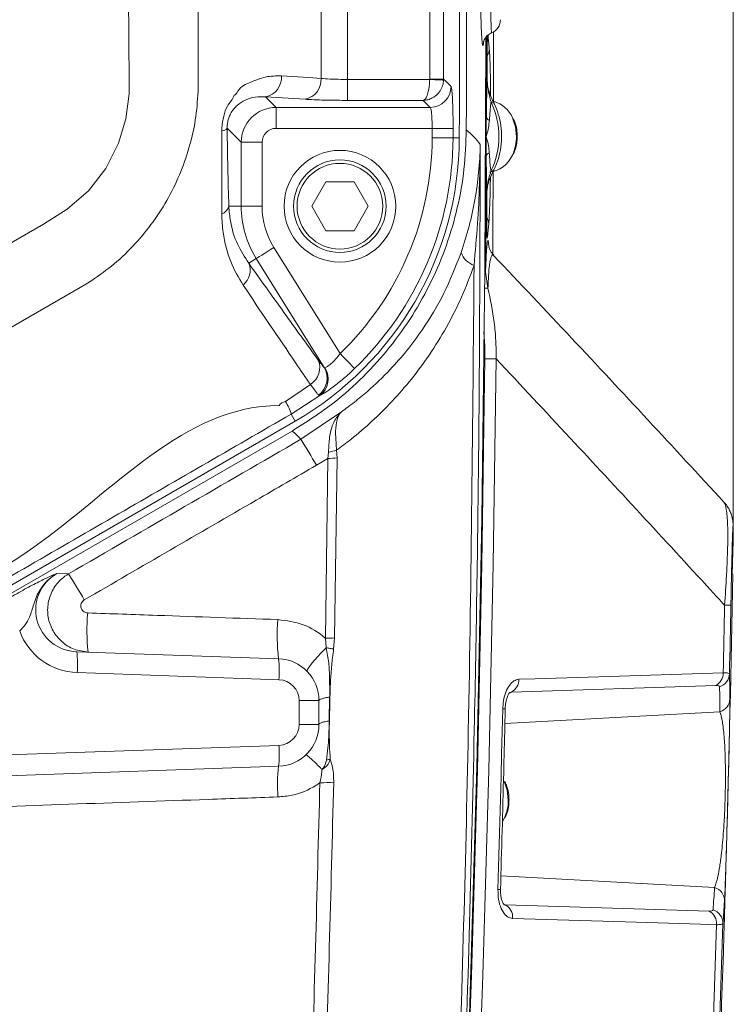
# Model space of a CAD drawing. Header units: millimetres. Extents: x 0 to 8410, y 0 to 5940.
# Tile 176 of 256: x 3770 to 3872, y 3671 to 3812. Entities that reach past the tile are written whole.
import ezdxf

# ---------------------------------------------------------------- set-up
doc = ezdxf.new("R2010")
doc.units = ezdxf.units.MM
doc.header["$LTSCALE"] = 10
doc.styles.add('SLDTEXTSTYLE0', font='TXT', dxfattribs={"width": 0.605})
doc.dimstyles.new('SLDDIMSTYLE6', dxfattribs={"dimtxt": 50, "dimasz": 50, "dimexe": 0, "dimexo": 0.0625, "dimgap": 12.5, "dimtad": 1, "dimtoh": 1, "dimdec": 0, "dimrnd": 1e-09, "dimzin": 12, "dimdsep": 46, "dimtxsty": 'SLDTEXTSTYLE0', "dimsah": 1, "dimcen": 0.09, "dimadec": 0, "dimazin": 0, "dimtfac": 1, "dimtofl": 0, "dimtmove": 0, "dimatfit": 3, "dimfxl": 1, "dimfrac": 2, "dimtolj": 1, "dimtzin": 12, "dimarcsym": 0})

# ---------------------------------------------------------------- blocks, each defined once
blk = doc.blocks.new('*D23')
at = {"color": 7, "linetype": 'Continuous', "lineweight": 0}
for p, q in [((3622.91, 3807.57), (3622.91, 4086.74)), ((3872.28, 3737.66), (3872.28, 4086.74)), ((3872.28, 4071.74), (3622.91, 4071.74))]:
    blk.add_line(p, q, dxfattribs=at)
for points in [[(3622.91, 4071.74), (3672.91, 4064.24), (3672.91, 4079.24)], [(3872.28, 4071.74), (3822.28, 4079.24), (3822.28, 4064.24)]]:
    blk.add_solid(points, dxfattribs=at)
at = {"color": 7, "linetype": 'Continuous', "lineweight": 0, "insert": (3690.3, 4136.19), "char_height": 50, "attachment_point": 1, "style": 'SLDTEXTSTYLE0'}
blk.add_mtext('249', dxfattribs=at)

msp = doc.modelspace()

# ---------------------------------------------------------------- linework, layer by layer
at = {"color": 7, "linetype": 'Continuous', "lineweight": 0}
for p, q in [((3836.889769, 3798.362675), (3836.899618, 3809.754077)), ((3811.866413, 3785.574737), (3813.887129, 3789.074722)), ((3813.887129, 3789.074722), (3817.928578, 3789.074722)), ((3817.928578, 3789.074722), (3819.949309, 3785.574737)), ((3836.947853, 3784.245554), (3836.965556, 3787.564579)), ((3836.965556, 3787.564579), (3836.965109, 3787.56446)), ((3813.887129, 3782.074753), (3811.866413, 3785.574737)), ((3819.949309, 3785.574737), (3817.928578, 3782.074753)), ((3836.947853, 3784.245554), (3836.947406, 3784.245315)), ((3817.928578, 3782.074753), (3813.887129, 3782.074753)), ((3837.947706, 3778.489176), (3837.937097, 3778.509203)), ((3837.115939, 3773.855868), (3836.778934, 3776.159945)), ((3692.407856, 3687.197271), (3809.515561, 3754.809442)), ((3809.0513, 3753.386679), (3692.907857, 3686.331216)), ((3872.126381, 3732.908192), (3872.275377, 3737.660232)), ((3778.207252, 3721.786562), (3807.117249, 3720.776978)), ((3812.907855, 3714.780632), (3812.907855, 3711.368862)), ((3807.117249, 3705.372515), (3723.657797, 3702.458087)), ((3839.196603, 3697.458568), (3839.438597, 3697.904769))]:
    msp.add_line(p, q, dxfattribs=at)
at = {"color": 8, "linetype": 'Continuous', "lineweight": 0}
for p, q in [((3837.111036, 3810.053888), (3837.09986, 3809.910599)), ((3795.616935, 3807.574693), (3795.614506, 3803.272668)), ((3817.009936, 3803.731862), (3817.009936, 3800.736013)), ((3817.009936, 3803.731862), (3828.774671, 3803.731862)), ((3828.774671, 3803.731862), (3828.775893, 3803.780618)), ((3830.773155, 3803.778711), (3830.769206, 3803.632799)), ((3806.752006, 3799.723807), (3805.242802, 3801.232997)), ((3810.917849, 3800.883475), (3805.242802, 3801.232997)), ((3827.826882, 3800.736013), (3817.009936, 3800.736013)), ((3828.837986, 3799.723807), (3827.826882, 3800.736013)), ((3806.752006, 3799.723807), (3828.837986, 3799.723807)), ((3806.752006, 3796.727839), (3806.752006, 3799.723807)), ((3801.758866, 3794.730607), (3799.753184, 3796.736303)), ((3829.124192, 3796.727839), (3806.752006, 3796.727839)), ((3801.758866, 3785.574737), (3801.758866, 3794.730607)), ((3804.754744, 3794.730607), (3801.758866, 3794.730607)), ((3804.754744, 3794.730607), (3804.754744, 3785.574737)), ((3832.116182, 3795.371714), (3833.015333, 3795.368973)), ((3799.986194, 3785.574737), (3801.758866, 3785.574737)), ((3804.754744, 3785.574737), (3801.758866, 3785.574737)), ((3837.006758, 3781.334105), (3837.026815, 3781.050745)), ((3806.449483, 3779.66446), (3815.935771, 3764.483276)), ((3802.841182, 3777.409735), (3803.908835, 3778.07695)), ((3813.642944, 3762.499038), (3803.908835, 3778.07695)), ((3836.693297, 3776.159945), (3836.778934, 3776.159945)), ((3836.674805, 3773.848477), (3837.115939, 3773.855868)), ((3836.682196, 3763.717833), (3838.301356, 3763.716522)), ((3813.642944, 3762.499038), (3813.757415, 3762.440267)), ((3808.124284, 3757.610026), (3811.68514, 3760.070625)), ((3813.038165, 3758.467141), (3808.939258, 3755.807582)), ((3813.038165, 3758.467141), (3812.839324, 3758.53366)), ((3810.313577, 3752.196256), (3816.128547, 3756.134573)), ((3808.939258, 3755.807582), (3809.515561, 3754.809442)), ((3815.440322, 3750.659529), (3815.503771, 3749.530259)), ((3814.1818, 3749.470893), (3812.54072, 3748.481456)), ((3813.830132, 3723.711553), (3814.1818, 3749.470893)), ((3814.1818, 3749.470893), (3814.271758, 3750.362936)), ((3815.503771, 3749.530259), (3815.152044, 3723.762098)), ((3775.352205, 3732.974354), (3776.995922, 3732.916895)), ((3813.944841, 3722.35376), (3813.830132, 3723.711553)), ((3815.152044, 3723.762098), (3815.006013, 3722.152654)), ((3807.169567, 3717.778745), (3778.259556, 3718.788329)), ((3869.772504, 3716.939512), (3840.49275, 3716.008964)), ((3814.380119, 3711.867038), (3814.436386, 3715.280834)), ((3840.49275, 3716.008964), (3840.223695, 3715.930286)), ((3840.49275, 3716.008964), (3840.29452, 3715.917412)), ((3810.064862, 3711.368862), (3810.064862, 3714.780632)), ((3812.907855, 3714.780632), (3810.064862, 3714.780632)), ((3870.371426, 3713.181916), (3839.547063, 3711.513463)), ((3812.907855, 3711.368862), (3810.064862, 3711.368862)), ((3737.236815, 3705.928627), (3807.169567, 3708.370748)), ((3869.59825, 3688.009444), (3838.970939, 3689.667168)), ((3839.41705, 3685.637418), (3839.594329, 3685.555521)), ((3839.594329, 3685.555521), (3868.825118, 3684.647623))]:
    msp.add_line(p, q, dxfattribs=at)
at = {"color": 8, "linetype": 'Continuous', "lineweight": 0, "flags": 128}
for points in [[(3738.002988, 3762.566033), (3773.434619, 3783.022466), (3776.830951, 3785.166922), (3779.865379, 3787.768308), (3782.350535, 3790.980044), (3784.194703, 3794.598642), (3785.240273, 3798.071686), (3785.695011, 3801.66978), (3785.713996, 3803.284231), (3785.172711, 3872.469011), (3785.010616, 3876.744214), (3784.259463, 3880.925957), (3782.923902, 3884.220663), (3781.055282, 3887.246433), (3778.713356, 3889.91684), (3775.965626, 3892.167273), (3772.816534, 3893.953744), (3769.405151, 3895.160976), (3764.679278, 3895.950738), (3739.567968, 3899.203959), (3714.370715, 3901.697102), (3686.315278, 3903.556052), (3686.315278, 3903.556052)], [(3807.527418, 3804.22658), (3811.412911, 3803.987089), (3813.202436, 3803.87694)], [(3795.614506, 3803.272668), (3795.614074, 3802.890483), (3795.613597, 3802.508179)], [(3828.774671, 3803.731862), (3829.150925, 3803.713146), (3829.513724, 3803.695145), (3829.850058, 3803.678456), (3830.147887, 3803.663674), (3830.396558, 3803.651276), (3830.587159, 3803.641859), (3830.71288, 3803.635541), (3830.769206, 3803.632799)], [(3828.775893, 3803.780618), (3829.153235, 3803.780261), (3829.517017, 3803.779903), (3829.854171, 3803.779546), (3830.152611, 3803.779307), (3830.401594, 3803.779069), (3830.59218, 3803.77883), (3830.717544, 3803.778711), (3830.773155, 3803.778711)], [(3830.773155, 3803.778711), (3831.086437, 3803.464833), (3831.833879, 3802.71596)], [(3841.214011, 3795.574728), (3841.064702, 3796.953383), (3840.628008, 3798.229399)], [(3829.120303, 3795.380894), (3829.12081, 3795.549217), (3829.121317, 3795.71766), (3829.121823, 3795.885983), (3829.1223, 3796.054426), (3829.122792, 3796.22275), (3829.123269, 3796.391073), (3829.123731, 3796.559516), (3829.124192, 3796.727839)], [(3829.124192, 3796.727839), (3829.690198, 3796.72629), (3830.235864, 3796.724859), (3830.741609, 3796.723429), (3831.189255, 3796.722236), (3831.562723, 3796.721283), (3831.848616, 3796.720448), (3832.036639, 3796.719971), (3832.120071, 3796.719733)], [(3832.120071, 3796.719733), (3832.119609, 3796.551171), (3832.119147, 3796.382728), (3832.11867, 3796.214286), (3832.118178, 3796.045724), (3832.117687, 3795.877281), (3832.117195, 3795.708719), (3832.116688, 3795.540276), (3832.116182, 3795.371714)], [(3829.120303, 3795.380894), (3829.686309, 3795.379105), (3830.231975, 3795.377436), (3830.737705, 3795.376006), (3831.185366, 3795.374575), (3831.558834, 3795.373383), (3831.844727, 3795.372549), (3832.03275, 3795.371953), (3832.116182, 3795.371714)], [(3836.947406, 3784.245315), (3836.949776, 3784.660283), (3836.952085, 3785.075131), (3836.954365, 3785.48998), (3836.9566, 3785.904828), (3836.958791, 3786.319795), (3836.960937, 3786.734644), (3836.963038, 3787.149492), (3836.965109, 3787.56446)], [(3806.449483, 3779.66446), (3805.969487, 3779.364529), (3805.506731, 3779.075447), (3805.077846, 3778.807464), (3804.698209, 3778.570238), (3804.381485, 3778.372231), (3804.139043, 3778.220836), (3803.979571, 3778.121177), (3803.908835, 3778.07695)], [(3780.341859, 3774.920407), (3779.506172, 3774.437967), (3778.669695, 3773.95505)], [(3778.669695, 3773.95505), (3735.178838, 3748.845521), (3731.052826, 3746.463362)], [(3815.935771, 3764.483276), (3816.32864, 3764.075819), (3816.707412, 3763.683024), (3817.058454, 3763.318959), (3817.369188, 3762.996736), (3817.628423, 3762.727919), (3817.826862, 3762.522045), (3817.957381, 3762.386742), (3818.015287, 3762.326661)], [(3836.57829, 3763.718072), (3836.613829, 3763.717953), (3836.682196, 3763.717833)], [(3870.828519, 3718.762341), (3870.85476, 3719.972077), (3870.880644, 3721.181932), (3870.906169, 3722.391668), (3870.931322, 3723.601523), (3870.956133, 3724.811259), (3870.980571, 3726.021114), (3871.004651, 3727.230969), (3871.028374, 3728.440705)], [(3841.548766, 3717.831317), (3843.84429, 3717.904392), (3853.026385, 3718.196336), (3870.828519, 3718.762341)], [(3838.556255, 3687.725964), (3838.650237, 3690.960351), (3838.741655, 3694.194856), (3838.830496, 3697.429481), (3838.916774, 3700.664225), (3839.000473, 3703.899089), (3839.081595, 3707.134071), (3839.160154, 3710.369054), (3839.236135, 3713.604275)], [(3840.032006, 3700.574818), (3839.882682, 3701.953474), (3839.445988, 3703.229371)], [(3869.880552, 3682.691637), (3867.589007, 3682.762805), (3858.422826, 3683.047715), (3840.649779, 3683.600012)], [(3865.245337, 3576.828423), (3865.975613, 3590.049806), (3866.662795, 3603.275004), (3867.306883, 3616.503659), (3867.907862, 3629.735652), (3868.465732, 3642.970625), (3868.980477, 3656.208459), (3869.452084, 3669.448796), (3869.880552, 3682.691637)]]:
    msp.add_lwpolyline(points, dxfattribs=at)
at = {"color": 7, "linetype": 'Continuous', "lineweight": 0, "flags": 128}
for points in [[(3836.813996, 3809.552375), (3836.694593, 3776.328865), (3836.267183, 3740.816537), (3835.530053, 3705.312434), (3834.483306, 3669.820729), (3833.127062, 3634.345952), (3831.461484, 3598.892513), (3829.486782, 3563.464466), (3827.203209, 3528.066459)], [(3837.012346, 3803.538266), (3837.012748, 3803.96134), (3837.013106, 3804.384533), (3837.013419, 3804.807607), (3837.013687, 3805.23068), (3837.013895, 3805.653754), (3837.014074, 3806.076828), (3837.014208, 3806.500021), (3837.014298, 3806.923095)], [(3836.882393, 3795.539561), (3836.883421, 3795.892421), (3836.884419, 3796.245399), (3836.885388, 3796.598259), (3836.886327, 3796.951118), (3836.887235, 3797.303978), (3836.888115, 3797.656956), (3836.888949, 3798.009816), (3836.889769, 3798.362675)], [(3836.873064, 3792.716447), (3836.874346, 3793.069306), (3836.875583, 3793.422166), (3836.87679, 3793.775144), (3836.877982, 3794.128004), (3836.879129, 3794.480863), (3836.880247, 3794.833723), (3836.881335, 3795.186702), (3836.882393, 3795.539561)], [(3836.778934, 3776.159945), (3836.794386, 3778.229419), (3836.808781, 3780.299011), (3836.822132, 3782.368484), (3836.834426, 3784.438077), (3836.845661, 3786.507669), (3836.855854, 3788.577262), (3836.864988, 3790.646854), (3836.873064, 3792.716447)], [(3837.805102, 3778.904262), (3837.835873, 3783.578459), (3837.867374, 3789.577428), (3837.871576, 3790.539089)], [(3836.682196, 3763.717833), (3836.2586, 3734.279338), (3835.622157, 3704.84716), (3834.77291, 3675.423566), (3833.710934, 3646.011058), (3832.436318, 3616.612259), (3830.949167, 3587.229553), (3829.249601, 3557.865325), (3827.337767, 3528.522077)], [(3828.956674, 3528.514448), (3830.868552, 3557.858411), (3832.568164, 3587.223473), (3834.055359, 3616.607014), (3835.330019, 3646.006647), (3836.392025, 3675.419989), (3837.241302, 3704.844299), (3837.87776, 3734.277311), (3838.301356, 3763.716522)], [(3871.932606, 3728.465977), (3871.908451, 3727.234069), (3871.883909, 3726.002041), (3871.859009, 3724.770132), (3871.833737, 3723.538223), (3871.808077, 3722.306195), (3871.782045, 3721.074286), (3871.755655, 3719.842497), (3871.728877, 3718.610588)], [(3870.789299, 3682.866755), (3870.359952, 3669.584933), (3869.887183, 3656.305495), (3869.371007, 3643.02868), (3868.811439, 3629.754606), (3868.208493, 3616.483632), (3867.56217, 3603.215996), (3866.87247, 3589.951816), (3866.139437, 3576.691452)]]:
    msp.add_lwpolyline(points, dxfattribs=at)
at = {"color": 7, "linetype": 'Continuous', "lineweight": 0}
for radius in [8, 6.635]:
    msp.add_circle((3815.907857, 3785.574759), radius, dxfattribs=at)
at = {"color": 8, "linetype": 'Continuous', "lineweight": 0}
msp.add_circle((3815.907857, 3785.574759), 6.135, dxfattribs=at)
at = {"color": 7, "linetype": 'Continuous', "lineweight": 0}
for centre, radius, start, end in [((-162.092143, 3807.574759), 3995.126124, 359.824951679, 1.480106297), ((-162.092143, 3807.574759), 3996.126124, 359.841281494, 1.484248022), ((3836.907854, 3812.257574), 2.000009, 292.49408754, 359.99706505), ((-162.092143, 3807.574759), 4000, 359.900533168, 0.042256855), ((3836.884353, 3796.684708), 4.049818, 22.42181571, 74.98080158), ((3786.015555, 3795.512583), 47, 300, 359.82495168), ((3836.97318, 3794.39445), 3.939951, 274.35879447, 337.78275691), ((-162.092143, 3807.574759), 4035, 356.70261999, 358.939674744), ((3806.907857, 3714.780627), 6, 0, 88), ((3727.403776, 3714.391202), 144.386765, 0.24725243, 1.67458171), ((3806.907857, 3711.368892), 6, 272, 0), ((3730.466948, 3694.389325), 140.794645, 355.3056892, 356.61291321)]:
    msp.add_arc(centre, radius, start, end, dxfattribs=at)
at = {"color": 8, "linetype": 'Continuous', "lineweight": 0}
for centre, radius, start, end in [((-162.092143, 3807.574759), 3990.869845, 359.945527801, 1.088479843), ((-162.092143, 3807.574759), 3992.867104, 359.945527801, 1.088479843), ((3702.316439, 3795.791863), 135.556215, 5.22229731, 6.07013864), ((3835.365509, 3808.137832), 1.944473, 329.65364475, 359.77535488), ((3804.705571, 3804.011564), 2.830027, 280.94300655, 4.35734677), ((3810.380664, 3803.661971), 2.829948, 280.94237602, 4.35649744), ((3828.828504, 3802.729197), 3.005405, 270.18077145, 359.74765357), ((3827.325698, 3795.575602), 11.368081, 333.98848947, 25.67260252), ((3837.630117, 3800.059745), 0.444701, 36.59583182, 97.56503512), ((3837.55493, 3798.505804), 0.680386, 192.14365207, 249.74796653), ((3798.935102, 3797.442401), 1.080663, 272.83311623, 319.2020813), ((3827.582883, 3788.373165), 10.370362, 35.63525943, 51.6406478), ((3835.111004, 3795.530102), 6.10317, 334.52140968, 0.4189435), ((3786.015555, 3795.512583), 43.104951, 313.95751819, 359.82495168), ((3786.015555, 3795.512583), 46.100839, 313.95751819, 359.82495168), ((3837.542715, 3792.571246), 0.685212, 110.24032655, 167.76588227), ((3837.599963, 3791.032404), 0.446042, 262.56709041, 323.46955541), ((3798.497184, 3785.940772), 1.53334, 288.27928977, 346.18913852), ((3815.907857, 3785.574759), 14.148995, 180, 212), ((3815.907857, 3785.574759), 11.153106, 180, 212), ((3835.287647, 3783.015439), 1.94518, 359.88394135, 30.61525489), ((3702.595253, 3796.166126), 135.278674, 353.58465165, 354.41968585), ((3836.212606, 3780.056534), 3.147619, 200.93157731, 249.88091816), ((3800.40455, 3776.378971), 2.645685, 307.74553639, 22.9297495), ((3810.223926, 3762.459248), 2.800119, 301.45575251, 22.95722773), ((3811.066565, 3760.957045), 3.002577, 306.18628599, 30.90101629), ((3811.21552, 3760.848757), 2.999022, 307.42674224, 32.0511684), ((3799.8898, 3752.801341), 9.535732, 18.37654668, 30.28361173), ((3802.400513, 3745.070008), 10.648943, 42.00516601, 51.35090456), ((3741.886855, 3708.647205), 81.109408, 29.41405894, 32.47403686), ((3813.452674, 3756.040439), 5.736283, 278.20932188, 290.27366042), ((3814.310571, 3761.351955), 11.88176, 269.37902959, 275.76351798), ((3733.81595, 3703.927856), 52.008406, 29.07568273, 33.87558735), ((3871.271752, 3735.921882), 7.485135, 268.13670788, 275.06517576), ((3809.396717, 3724.790077), 29.742052, 175.08786601, 185.90442057), ((3832.643457, 3723.978389), 25.72618, 174.63615871, 187.14851734), ((3814.034884, 3735.668084), 11.958284, 269.01892655, 275.3604732), ((3763.872448, 3720.036924), 14.441186, 355.03997497, 6.95883014), ((3792.782473, 3719.027269), 14.441166, 355.04025061, 6.95912385), ((3868.846491, 3718.693281), 1.983231, 297.83463731, 1.99555977), ((3869.757536, 3718.669359), 1.972217, 286.30194647, 358.29235221), ((3807.064865, 3714.780627), 3, 0, 88), ((3839.566495, 3717.762856), 1.983452, 297.83917339, 1.9780189), ((3726.212548, 3712.561734), 144.160212, 0.24648926, 1.67535092), ((3869.820236, 3715.073067), 1.969839, 286.24915928, 358.28988451), ((3839.359873, 3715.230354), 1.630781, 265.64840936, 278.39088143), ((3807.064865, 3711.368892), 3, 272, 0), ((3792.782446, 3707.122225), 14.441192, 353.04088727, 4.95973827), ((3828.711565, 3702.746971), 21.753345, 173.06772024, 184.64618479), ((3813.091455, 3711.427652), 5.231027, 279.73492075, 285.86197002), ((3813.436897, 3720.990338), 17.964904, 268.71751922, 275.04900816), ((3833.969243, 3700.521279), 6.062999, 334.43378908, 0.50595467), ((3838.676732, 3689.125151), 1.404364, 265.07866239, 279.90023872), ((3729.301645, 3696.31076), 140.541983, 355.3048786, 356.61377063), ((3869.04303, 3686.116039), 1.973132, 358.69151796, 73.65682641), ((3838.646236, 3683.781221), 2.011721, 354.83197636, 61.88226217), ((3867.877069, 3682.873319), 2.011704, 354.81842158, 61.88346392), ((3868.814338, 3682.911764), 1.975474, 358.69446479, 73.60230846)]:
    msp.add_arc(centre, radius, start, end, dxfattribs=at)
for centre, major_axis, ratio, start_param, end_param in [((3806.757496, 3794.725121), (3.535534, 3.535534), 0.9994559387, 0.7867676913, 2.3548249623), ((3806.757496, 3794.725121), (-1.418092, 1.418092), 0.9972646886, 5.4991566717, 7.0672139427), ((3866.820605, 3575.031014), (3474.66613, 2011.704108), 0.0452413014, 1.5608669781, 1.5704545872), ((3778.575294, 3727.782819), (9.08794, -0.235985), 0.9899888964, 3.5114548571, 4.7033529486)]:
    msp.add_ellipse(centre, major_axis=major_axis, ratio=ratio, start_param=start_param, end_param=end_param, dxfattribs=at)
at = {"color": 7, "linetype": 'Continuous', "lineweight": 0}
msp.add_ellipse((3778.418286, 3727.782819), major_axis=(6.103305, -0.166195), ratio=0.9827086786, start_param=2.1236729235, end_param=4.7045708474, dxfattribs=at)
at = {"color": 8, "linetype": 'Continuous', "lineweight": 0}
for points, knots in [([(3813.202436, 3803.87694), (3813.202943, 3804.414971), (3813.21355, 3815.668789), (3813.160456, 3829.836203), (3812.93152, 3855.778257), (3812.668908, 3871.003356), (3812.456543, 3883.315388)], [0, 0, 0, 0, 0.0203176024, 0.4249764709, 0.5349975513, 1, 1, 1, 1]), ([(3816.261793, 3883.417669), (3816.474876, 3871.084459), (3816.73834, 3855.835244), (3816.968129, 3829.858259), (3817.021502, 3815.629568), (3817.010505, 3804.317418), (3817.009936, 3803.731862)], [0, 0, 0, 0, 0.464356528, 0.5741467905, 0.9779563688, 1, 1, 1, 1]), ([(3795.080687, 3872.634712), (3795.257393, 3860.128772), (3795.563807, 3838.443071), (3795.601134, 3816.755321), (3795.616935, 3807.574693)], [0, 0, 0, 0, 0.5766905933, 1, 1, 1, 1]), ([(3837.653707, 3810.440841), (3837.64645, 3810.437017), (3837.628322, 3810.427464), (3837.598855, 3810.813582), (3837.5665, 3811.527416), (3837.535812, 3812.578147), (3837.50758, 3813.907302), (3837.482847, 3815.491662), (3837.462066, 3817.2751), (3837.446222, 3819.213324), (3837.436449, 3821.00389), (3837.433417, 3822.13313), (3837.432231, 3822.574797)], [0, 0, 0, 0, 0.07159253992, 0.17886002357, 0.28612560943, 0.39360967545, 0.50109607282, 0.60861719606, 0.71614281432, 0.82356686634, 0.93099366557, 1, 1, 1, 1]), ([(3836.503516, 3809.135381), (3836.502663, 3809.122754), (3836.48265, 3808.826508), (3836.439089, 3808.601499), (3836.379778, 3808.475917), (3836.341366, 3808.713741), (3836.324866, 3808.8159)], [0, 0, 0, 0, 0.0159104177, 0.373286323, 0.7307914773, 1, 1, 1, 1]), ([(3837.014298, 3806.923095), (3837.01503, 3807.278167), (3837.016497, 3807.989527), (3837.025116, 3808.816824), (3837.033539, 3809.152693), (3837.036277, 3809.261862)], [0, 0, 0, 0, 0.402150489, 0.8056782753, 1, 1, 1, 1]), ([(3800.751771, 3801.492396), (3800.751781, 3801.492396), (3800.983586, 3801.492392), (3801.540703, 3802.729743), (3803.16327, 3803.329298), (3805.237215, 3804.241749), (3806.763545, 3804.23164), (3807.527418, 3804.22658)], [0, 0, 0, 0, 0.0000038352, 0.08949121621, 0.36164291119, 0.68052499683, 1, 1, 1, 1]), ([(3813.202436, 3803.87694), (3813.608318, 3803.84443), (3814.419857, 3803.779429), (3815.815461, 3803.737048), (3816.692279, 3803.733241), (3817.009936, 3803.731862)], [0, 0, 0, 0, 0.3895257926, 0.7788351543, 1, 1, 1, 1]), ([(3828.774671, 3803.731862), (3828.770623, 3803.595129), (3828.758817, 3803.196264), (3828.686142, 3802.515174), (3828.520134, 3801.719937), (3828.292036, 3801.147766), (3828.048924, 3800.829836), (3827.903112, 3800.746594), (3827.82801, 3800.73617), (3827.826882, 3800.736013)], [0, 0, 0, 0, 0.0880865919, 0.256958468, 0.451396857, 0.6894099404, 0.8397367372, 0.9975939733, 1, 1, 1, 1]), ([(3830.769206, 3803.632799), (3830.756644, 3803.496501), (3830.719997, 3803.098874), (3830.494321, 3802.425366), (3829.979111, 3801.647444), (3829.270838, 3801.099097), (3828.516333, 3800.806684), (3828.063213, 3800.738537), (3827.830374, 3800.736051), (3827.826882, 3800.736013)], [0, 0, 0, 0, 0.08807851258, 0.2569556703, 0.45140576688, 0.68940841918, 0.83973720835, 0.99759662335, 1, 1, 1, 1]), ([(3831.833879, 3802.71596), (3831.868909, 3802.614198), (3831.938974, 3802.410653), (3832.028737, 3801.280594), (3832.09285, 3799.685359), (3832.120058, 3798.063467), (3832.120068, 3797.055429), (3832.120071, 3796.719733)], [0, 0, 0, 0, 0.2223705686, 0.4447834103, 0.6670891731, 0.8891343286, 1, 1, 1, 1]), ([(3837.571571, 3800.500575), (3837.40308, 3801.089439), (3837.133175, 3802.032738), (3837.045346, 3803.127078), (3837.012346, 3803.538266)], [0, 0, 0, 0, 0.6242597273, 1, 1, 1, 1]), ([(3795.613597, 3802.508179), (3795.529857, 3801.148367), (3795.361757, 3798.418648), (3794.49098, 3794.396423), (3793.181624, 3790.499368), (3791.405694, 3786.786561), (3789.212923, 3783.323373), (3786.599272, 3780.138087), (3783.663002, 3777.280119), (3781.436628, 3775.698254), (3780.341859, 3774.920407)], [0, 0, 0, 0, 0.1245870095, 0.2500988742, 0.3753083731, 0.5001518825, 0.6258837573, 0.749634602, 0.8768884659, 1, 1, 1, 1]), ([(3798.988516, 3796.363059), (3798.99152, 3796.520934), (3799.004814, 3797.219498), (3799.223048, 3798.460738), (3799.737744, 3800.194731), (3800.583168, 3800.817956), (3800.751761, 3801.492356), (3800.751771, 3801.492396)], [0, 0, 0, 0, 0.0813674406, 0.3600347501, 0.6355801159, 0.9999785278, 1, 1, 1, 1]), ([(3805.242802, 3801.232997), (3804.755181, 3801.24885), (3803.780581, 3801.280535), (3802.41505, 3800.869814), (3801.370478, 3800.230169), (3800.67905, 3799.523635), (3800.265872, 3798.916973), (3800.018409, 3798.353327), (3799.865578, 3797.854375), (3799.786018, 3797.438004), (3799.75287, 3797.023647), (3799.753083, 3796.828522), (3799.753184, 3796.736303)], [0, 0, 0, 0, 0.23238021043, 0.46445471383, 0.65303192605, 0.74414498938, 0.8279944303, 0.88300622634, 0.90480706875, 0.95342655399, 0.97798877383, 1, 1, 1, 1]), ([(3817.009936, 3800.736013), (3816.501694, 3800.737594), (3815.099025, 3800.741955), (3812.866545, 3800.785127), (3811.567408, 3800.850693), (3810.917849, 3800.883475)], [0, 0, 0, 0, 0.22125633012, 0.61063401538, 1, 1, 1, 1]), ([(3837.571571, 3800.500575), (3837.560306, 3800.41819), (3837.505481, 3800.017246), (3837.411322, 3799.205425), (3837.350407, 3798.318666), (3837.319414, 3797.86748)], [0, 0, 0, 0, 0.1127138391, 0.5485467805, 1, 1, 1, 1]), ([(3829.124192, 3796.727839), (3829.12419, 3796.895593), (3829.124183, 3797.39942), (3829.096917, 3798.210234), (3829.032795, 3799.007164), (3828.943036, 3799.571397), (3828.873014, 3799.672987), (3828.837986, 3799.723807)], [0, 0, 0, 0, 0.1106325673, 0.3322700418, 0.5544492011, 0.7771152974, 1, 1, 1, 1]), ([(3837.319414, 3797.86748), (3837.286513, 3797.525352), (3837.212542, 3796.756127), (3837.014977, 3795.978676), (3836.884132, 3795.545323), (3836.882393, 3795.539561)], [0, 0, 0, 0, 0.4414665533, 0.9925739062, 1, 1, 1, 1]), ([(3798.978115, 3784.484807), (3798.97562, 3786.270424), (3798.971737, 3789.049784), (3798.977814, 3793.073093), (3798.984938, 3795.263212), (3798.988516, 3796.363059)], [0, 0, 0, 0, 0.4721569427, 0.7349244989, 1, 1, 1, 1]), ([(3799.753184, 3796.736303), (3799.779455, 3794.812971), (3799.832797, 3790.907655), (3799.934552, 3787.370086), (3799.986194, 3785.574737)], [0, 0, 0, 0, 0.4924906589, 1, 1, 1, 1]), ([(3836.011315, 3794.415179), (3835.974813, 3780.454466), (3835.901803, 3752.531495), (3835.137608, 3704.853222), (3833.618258, 3651.385737), (3831.091932, 3592.147819), (3828.655791, 3552.690172), (3827.437858, 3532.963577)], [0, 0, 0, 0, 0.1601084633, 0.3202346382, 0.5468063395, 0.7734287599, 1, 1, 1, 1]), ([(3833.272706, 3778.932038), (3833.675063, 3780.185768), (3834.479859, 3782.693481), (3835.585375, 3787.835754), (3835.972303, 3791.760495), (3836.011104, 3794.400795), (3836.011315, 3794.415179)], [0, 0, 0, 0, 0.2460403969, 0.4921304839, 0.9972330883, 1, 1, 1, 1]), ([(3836.011315, 3794.415179), (3836.011256, 3794.398808), (3835.997641, 3790.618562), (3835.820641, 3784.83416), (3835.30786, 3779.093234), (3835.129912, 3777.100983)], [0, 0, 0, 0, 0.0028321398, 0.6539568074, 1, 1, 1, 1]), ([(3836.882393, 3795.539561), (3836.884098, 3795.533799), (3837.012296, 3795.100552), (3837.205375, 3794.323494), (3837.274788, 3793.555652), (3837.30566, 3793.214145)], [0, 0, 0, 0, 0.0074280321, 0.5585428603, 1, 1, 1, 1]), ([(3837.30566, 3793.214145), (3837.359207, 3792.443094), (3837.426825, 3791.469426), (3837.522377, 3790.741574), (3837.542261, 3790.590111)], [0, 0, 0, 0, 0.7919032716, 1, 1, 1, 1]), ([(3836.965109, 3787.56446), (3836.964483, 3787.583174), (3836.952844, 3787.930933), (3836.930938, 3788.697178), (3836.896524, 3790.268009), (3836.881909, 3791.793392), (3836.873064, 3792.716447)], [0, 0, 0, 0, 0.0156297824, 0.2904328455, 0.5706197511, 1, 1, 1, 1]), ([(3836.983169, 3787.79048), (3836.996509, 3787.990262), (3837.065114, 3789.017749), (3837.329379, 3789.888592), (3837.542261, 3790.590111)], [0, 0, 0, 0, 0.1944375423, 1, 1, 1, 1]), ([(3802.024121, 3774.286929), (3801.38936, 3775.359097), (3800.42596, 3776.986365), (3799.579747, 3779.616675), (3799.092975, 3781.858534), (3799.017412, 3783.586282), (3798.978115, 3784.484807)], [0, 0, 0, 0, 0.3852859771, 0.5847627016, 0.7840536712, 1, 1, 1, 1]), ([(3799.986194, 3785.574737), (3800.047868, 3784.857547), (3800.225454, 3782.79247), (3801.163631, 3780.023747), (3802.275576, 3778.291079), (3802.841182, 3777.409735)], [0, 0, 0, 0, 0.20725086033, 0.59675800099, 1, 1, 1, 1]), ([(3837.026815, 3781.050745), (3837.012656, 3780.985913), (3836.989625, 3780.880452), (3836.962775, 3781.416861), (3836.948122, 3782.219776), (3836.94323, 3783.236021), (3836.946074, 3783.923334), (3836.947406, 3784.245315)], [0, 0, 0, 0, 0.3060298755, 0.4978072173, 0.6909353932, 0.8552143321, 1, 1, 1, 1]), ([(3836.778934, 3776.159945), (3836.795719, 3776.633262), (3836.831035, 3777.629129), (3836.886461, 3778.755405), (3836.953057, 3779.778403), (3837.027746, 3780.473619), (3837.122717, 3780.751668), (3837.197492, 3780.547116), (3837.237467, 3779.97366), (3837.245683, 3779.855791)], [0, 0, 0, 0, 0.0961847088, 0.2023740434, 0.3107978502, 0.477053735, 0.6468716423, 0.927417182, 1, 1, 1, 1]), ([(3816.128547, 3756.134573), (3816.747264, 3756.586591), (3818.000865, 3757.50244), (3820.354042, 3759.455257), (3822.887913, 3761.871415), (3825.516238, 3764.863279), (3828.153163, 3768.404711), (3830.925915, 3772.966978), (3832.490844, 3776.944707), (3833.272706, 3778.932038)], [0, 0, 0, 0, 0.0899938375, 0.1823392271, 0.3498055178, 0.4781051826, 0.6063685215, 0.803336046, 1, 1, 1, 1]), ([(3837.937097, 3778.509203), (3837.918708, 3778.547679), (3837.828506, 3778.736412), (3837.66864, 3778.583327), (3837.48923, 3778.140062), (3837.347777, 3777.300801), (3837.21759, 3776.13036), (3837.154708, 3774.723357), (3837.115939, 3773.855868)], [0, 0, 0, 0, 0.0562987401, 0.2761541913, 0.499789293, 0.6364528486, 0.7758549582, 1, 1, 1, 1]), ([(3802.841182, 3777.409735), (3804.529724, 3775.049885), (3807.907716, 3770.328918), (3811.170457, 3765.810988), (3812.802265, 3763.551417)], [0, 0, 0, 0, 0.4998658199, 1, 1, 1, 1]), ([(3835.129912, 3777.100983), (3834.552425, 3775.564692), (3833.395268, 3772.486299), (3831.21114, 3768.220218), (3828.798493, 3764.304847), (3826.178685, 3760.775328), (3823.418161, 3757.599489), (3820.507829, 3754.730967), (3817.834714, 3752.438259), (3816.118081, 3751.163018), (3815.440322, 3750.659529)], [0, 0, 0, 0, 0.1339344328, 0.2683753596, 0.4024583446, 0.5309756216, 0.6595222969, 0.7878760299, 0.9162494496, 1, 1, 1, 1]), ([(3826.585377, 3532.781187), (3827.804464, 3552.503097), (3830.242636, 3591.946892), (3832.752405, 3651.170623), (3834.572869, 3712.891112), (3834.937086, 3754.874142), (3835.129912, 3777.100983)], [0, 0, 0, 0, 0.2423927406, 0.4847851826, 0.7272326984, 1, 1, 1, 1]), ([(3811.68514, 3760.070625), (3810.988213, 3761.084963), (3807.823836, 3765.690535), (3804.565127, 3770.520625), (3802.024121, 3774.286929)], [0, 0, 0, 0, 0.2202414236, 1, 1, 1, 1]), ([(3836.515496, 3767.646852), (3836.556155, 3767.234929), (3836.684793, 3765.93169), (3836.68325, 3764.616988), (3836.682196, 3763.717833)], [0, 0, 0, 0, 0.3160767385, 1, 1, 1, 1]), ([(3812.802265, 3763.551417), (3813.036971, 3763.234937), (3813.399169, 3762.746547), (3813.579477, 3762.563477), (3813.642944, 3762.499038)], [0, 0, 0, 0, 0.64800687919, 1, 1, 1, 1]), ([(3813.757415, 3762.440267), (3813.861975, 3762.482762), (3814.065243, 3762.565374), (3814.642347, 3763.001707), (3815.304207, 3763.643617), (3815.723299, 3764.200796), (3815.935771, 3764.483276)], [0, 0, 0, 0, 0.2555540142, 0.4968055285, 0.744889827, 1, 1, 1, 1]), ([(3871.028374, 3728.440705), (3870.369656, 3729.158287), (3863.022604, 3737.16188), (3852.135304, 3748.936125), (3841.834784, 3759.941354), (3838.301356, 3763.716522)], [0, 0, 0, 0, 0.0607709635, 0.6778125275, 1, 1, 1, 1]), ([(3818.015287, 3762.326661), (3817.486609, 3761.835595), (3816.435615, 3760.859376), (3814.935697, 3759.67868), (3813.670132, 3758.798612), (3813.251444, 3758.579007), (3813.038165, 3758.467141)], [0, 0, 0, 0, 0.2544254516, 0.5057879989, 0.7482498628, 1, 1, 1, 1]), ([(3812.839324, 3758.53366), (3812.755962, 3758.630986), (3812.519061, 3758.907569), (3812.013076, 3759.613258), (3811.68514, 3760.070625)], [0, 0, 0, 0, 0.3518856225, 1, 1, 1, 1]), ([(3807.210709, 3757.041755), (3807.210729, 3757.041795), (3807.37117, 3757.362704), (3807.74775, 3757.486373), (3808.124284, 3757.610026)], [0, 0, 0, 0, 0.000123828, 1, 1, 1, 1]), ([(3756.79634, 3727.935019), (3761.949687, 3730.60014), (3778.992483, 3739.414044), (3793.67366, 3757.04176), (3807.210694, 3757.041755), (3807.210709, 3757.041755)], [0, 0, 0, 0, 0.3023765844, 0.9999992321, 1, 1, 1, 1]), ([(3814.271758, 3750.362936), (3814.302663, 3751.095161), (3814.365089, 3752.574218), (3814.851537, 3754.435713), (3815.516388, 3755.535137), (3816.012627, 3756.031385), (3816.124889, 3756.131317), (3816.128547, 3756.134573)], [0, 0, 0, 0, 0.2919122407, 0.5896474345, 0.9114859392, 0.9971161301, 1, 1, 1, 1]), ([(3816.128547, 3756.134573), (3816.125967, 3756.132072), (3816.048966, 3756.057441), (3815.717162, 3755.675983), (3815.352383, 3754.718112), (3815.249446, 3752.917868), (3815.376565, 3751.413866), (3815.440322, 3750.659529)], [0, 0, 0, 0, 0.0029095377, 0.086835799, 0.4035697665, 0.7008582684, 1, 1, 1, 1]), ([(3808.939258, 3755.807582), (3804.678636, 3753.351936), (3796.156132, 3748.439918), (3779.12638, 3738.589602), (3766.345258, 3731.214285), (3757.824982, 3726.29768)], [0, 0, 0, 0, 0.24996539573, 0.50000463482, 1, 1, 1, 1]), ([(3812.54072, 3748.481456), (3809.656631, 3746.810921), (3798.564551, 3740.386118), (3787.475748, 3733.958469), (3779.270182, 3729.202095)], [0, 0, 0, 0, 0.2600133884, 1, 1, 1, 1]), ([(3871.028374, 3728.440705), (3871.129816, 3729.878992), (3871.284094, 3732.066398), (3871.411102, 3734.787003), (3871.489289, 3737.22112), (3871.492729, 3739.324274), (3871.422255, 3740.94163), (3871.306902, 3742.122003), (3871.142445, 3742.931627), (3870.985608, 3743.113574), (3870.919118, 3743.190709)], [0, 0, 0, 0, 0.1766309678, 0.2686276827, 0.3605924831, 0.5263511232, 0.6291027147, 0.7319538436, 0.8863640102, 1, 1, 1, 1]), ([(3872.275377, 3737.660232), (3872.277265, 3738.176621), (3872.281071, 3739.217924), (3872.262542, 3739.743703), (3872.244591, 3739.847805), (3872.232387, 3739.640478), (3872.231479, 3739.62504)], [0, 0, 0, 0, 0.3761638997, 0.7585388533, 0.982019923, 1, 1, 1, 1]), ([(3767.782564, 3729.074779), (3768.594619, 3729.535364), (3770.218051, 3730.45615), (3772.377658, 3731.608344), (3773.848752, 3732.339113), (3774.71794, 3732.725033), (3775.122936, 3732.886386), (3775.316491, 3732.960633), (3775.350447, 3732.973678), (3775.352205, 3732.974354)], [0, 0, 0, 0, 0.2273706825, 0.4545519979, 0.6876224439, 0.8417329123, 0.9719551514, 0.9985479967, 1, 1, 1, 1]), ([(3775.352205, 3732.974354), (3775.347326, 3732.971574), (3775.160387, 3732.865057), (3774.210157, 3732.271229), (3772.893028, 3730.846004), (3772.005222, 3728.665132), (3771.579287, 3726.922617), (3770.883447, 3725.664448), (3770.290393, 3725.038608), (3770.017455, 3724.750582)], [0, 0, 0, 0, 0.0016470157, 0.0631102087, 0.3284560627, 0.5518719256, 0.7535237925, 0.8865655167, 1, 1, 1, 1]), ([(3779.81245, 3721.730533), (3779.133535, 3721.822323), (3777.778491, 3722.005526), (3776.00594, 3723.12608), (3774.689811, 3724.733846), (3773.99289, 3726.709019), (3773.998127, 3728.792816), (3774.693999, 3730.72469), (3775.78954, 3732.115858), (3776.669716, 3732.700294), (3776.995922, 3732.916895)], [0, 0, 0, 0, 0.13234452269, 0.26414614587, 0.39704515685, 0.53050709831, 0.66329502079, 0.79446691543, 0.92382649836, 1, 1, 1, 1]), ([(3779.270182, 3729.202095), (3779.215626, 3729.166022), (3779.068441, 3729.068704), (3778.886065, 3728.83627), (3778.772303, 3728.513688), (3778.775433, 3728.166213), (3778.89632, 3727.837347), (3779.12048, 3727.569877), (3779.420099, 3727.382951), (3779.649303, 3727.352202), (3779.763902, 3727.336827)], [0, 0, 0, 0, 0.0754835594, 0.2036434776, 0.333933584, 0.4665515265, 0.6006037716, 0.7345093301, 0.8672571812, 1, 1, 1, 1]), ([(3779.763902, 3727.336827), (3783.09106, 3727.220476), (3792.181263, 3726.902591), (3801.268661, 3726.584767), (3807.029928, 3726.383272)], [0, 0, 0, 0, 0.3660156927, 1, 1, 1, 1]), ([(3807.029928, 3726.383272), (3808.25917, 3726.219746), (3810.717687, 3725.892688), (3812.878349, 3724.535049), (3813.816712, 3723.723165), (3813.830132, 3723.711553)], [0, 0, 0, 0, 0.4963920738, 0.99279727, 1, 1, 1, 1]), ([(3813.944856, 3722.35376), (3813.920639, 3722.329798), (3813.66, 3722.07191), (3813.177894, 3721.580325), (3812.559105, 3720.911925), (3812.034245, 3720.302816), (3811.623863, 3719.777022), (3811.348081, 3719.359436), (3811.204856, 3719.054292), (3811.23486, 3718.965754), (3811.249862, 3718.921486)], [0, 0, 0, 0, 0.01442241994, 0.15522344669, 0.29601187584, 0.43680743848, 0.57760873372, 0.71840511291, 0.859202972, 1, 1, 1, 1]), ([(3814.436386, 3715.280834), (3814.440657, 3715.638085), (3814.451475, 3716.542972), (3814.42234, 3718.17269), (3814.353849, 3720.180065), (3814.081576, 3721.627076), (3813.944841, 3722.35376)], [0, 0, 0, 0, 0.15069516, 0.3816986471, 0.6894915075, 1, 1, 1, 1]), ([(3815.006013, 3722.152654), (3814.851927, 3722.183817), (3814.543754, 3722.246144), (3814.144479, 3722.317888), (3813.944841, 3722.35376)], [0, 0, 0, 0, 0.499997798, 1, 1, 1, 1]), ([(3815.006013, 3722.152654), (3814.950021, 3721.756878), (3814.788769, 3720.617083), (3814.643369, 3718.818463), (3814.528871, 3716.93712), (3814.489752, 3715.791723), (3814.47853, 3715.297404), (3814.478243, 3715.284768)], [0, 0, 0, 0, 0.1735173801, 0.4997126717, 0.7838161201, 0.9944737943, 1, 1, 1, 1]), ([(3870.828519, 3718.762341), (3871.098733, 3718.759244), (3871.610581, 3718.753377), (3871.690941, 3718.656379), (3871.728877, 3718.610588)], [0, 0, 0, 0, 0.5279162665, 1, 1, 1, 1]), ([(3839.236135, 3713.604275), (3839.261053, 3713.988676), (3839.315523, 3714.828959), (3839.64443, 3716.016092), (3840.164578, 3717.00676), (3840.82073, 3717.6822), (3841.306045, 3717.781603), (3841.548766, 3717.831317)], [0, 0, 0, 0, 0.182090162, 0.3980401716, 0.6013900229, 0.8006434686, 1, 1, 1, 1]), ([(3870.311136, 3716.776434), (3870.289129, 3716.825058), (3870.242695, 3716.927655), (3869.934587, 3716.935425), (3869.772504, 3716.939512)], [0, 0, 0, 0, 0.4739385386, 1, 1, 1, 1]), ([(3814.455907, 3715.283457), (3814.225545, 3715.249086), (3813.764825, 3715.180346), (3813.28384, 3715.05575), (3812.966652, 3714.921242), (3812.927454, 3714.827502), (3812.907855, 3714.780632)], [0, 0, 0, 0, 0.2500005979, 0.4999982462, 0.7499961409, 1, 1, 1, 1]), ([(3814.478243, 3715.284768), (3814.475578, 3715.166592), (3814.462743, 3714.597411), (3814.436742, 3713.4588), (3814.412804, 3712.438368), (3814.399446, 3711.868945)], [0, 0, 0, 0, 0.103790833, 0.4998961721, 1, 1, 1, 1]), ([(3869.59825, 3688.009444), (3869.757996, 3688.462366), (3870.006691, 3689.167482), (3870.337584, 3690.985572), (3870.561065, 3692.632213), (3870.743266, 3694.395013), (3870.897461, 3696.271063), (3871.041317, 3698.668938), (3871.142141, 3701.57494), (3871.163607, 3704.05505), (3871.14038, 3705.922013), (3871.09657, 3707.407314), (3871.028443, 3708.762471), (3870.898803, 3710.469295), (3870.688575, 3712.132619), (3870.477244, 3712.831814), (3870.371426, 3713.181916)], [0, 0, 0, 0, 0.142758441, 0.2222487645, 0.3015792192, 0.3517673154, 0.4018493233, 0.4648364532, 0.5288411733, 0.5929533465, 0.6341136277, 0.6753557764, 0.7248685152, 0.7744437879, 0.8870593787, 1, 1, 1, 1]), ([(3814.389045, 3711.867872), (3814.168221, 3711.833453), (3813.726575, 3711.764616), (3813.26685, 3711.640743), (3812.963951, 3711.50778), (3812.926554, 3711.415168), (3812.907855, 3711.368862)], [0, 0, 0, 0, 0.2499986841, 0.4999962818, 0.7499989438, 1, 1, 1, 1]), ([(3813.97597, 3706.27195), (3814.05405, 3706.849956), (3814.202423, 3707.948319), (3814.298367, 3709.437062), (3814.351661, 3710.651486), (3814.372027, 3711.413863), (3814.378829, 3711.794761), (3814.380119, 3711.867038)], [0, 0, 0, 0, 0.3114048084, 0.5917501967, 0.7958347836, 0.9612592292, 1, 1, 1, 1]), ([(3814.399446, 3711.868945), (3814.393792, 3711.581065), (3814.381186, 3710.939233), (3814.381745, 3709.77595), (3814.410229, 3708.234712), (3814.481307, 3707.056907), (3814.521203, 3706.395808)], [0, 0, 0, 0, 0.1566990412, 0.3493630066, 0.6347993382, 1, 1, 1, 1]), ([(3813.336963, 3704.923931), (3813.232172, 3705.029557), (3812.741979, 3705.523653), (3811.967368, 3706.279612), (3811.237066, 3706.943602), (3811.110354, 3706.998023), (3811.046998, 3707.025233)], [0, 0, 0, 0, 0.0831024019, 0.3887343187, 0.6943625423, 1, 1, 1, 1]), ([(3814.521203, 3706.395808), (3814.430098, 3706.154378), (3814.280548, 3705.758072), (3813.891618, 3705.298158), (3813.588805, 3705.059729), (3813.39347, 3704.952139), (3813.349947, 3704.930111), (3813.341167, 3704.925866), (3813.336919, 3704.923812)], [0, 0, 0, 0, 0.3963952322, 0.6506779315, 0.9251814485, 0.9850424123, 0.9927631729, 1, 1, 1, 1]), ([(3813.336919, 3704.923812), (3813.339978, 3704.926867), (3813.365511, 3704.952366), (3813.495225, 3705.091909), (3813.785295, 3705.507401), (3813.899503, 3705.96534), (3813.97597, 3706.27195)], [0, 0, 0, 0, 0.0085900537, 0.0716928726, 0.3784606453, 1, 1, 1, 1]), ([(3814.521203, 3706.395808), (3814.651741, 3705.99289), (3814.982431, 3704.972179), (3815.004557, 3703.802873), (3815.017949, 3703.095141)], [0, 0, 0, 0, 0.3947426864, 1, 1, 1, 1]), ([(3813.034813, 3703.029934), (3813.155206, 3703.565536), (3813.298076, 3704.201136), (3813.331651, 3704.825675), (3813.336934, 3704.923931)], [0, 0, 0, 0, 0.8426736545, 1, 1, 1, 1]), ([(3806.525971, 3548.74796), (3807.672371, 3568.661333), (3809.724956, 3604.315466), (3811.806843, 3655.751492), (3812.62547, 3687.2697), (3813.034813, 3703.029934)], [0, 0, 0, 0, 0.3874411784, 0.693698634, 1, 1, 1, 1]), ([(3813.034813, 3703.029934), (3812.841976, 3702.897895), (3811.641514, 3702.075919), (3809.608646, 3701.220471), (3807.710084, 3701.047047), (3807.029704, 3700.984898)], [0, 0, 0, 0, 0.1093647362, 0.6808265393, 1, 1, 1, 1]), ([(3815.017949, 3703.095141), (3814.60864, 3687.329028), (3813.789964, 3655.794538), (3811.707994, 3604.331939), (3809.655233, 3568.657085), (3808.508808, 3548.733416)], [0, 0, 0, 0, 0.3062576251, 0.6125592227, 1, 1, 1, 1]), ([(3807.029704, 3700.984898), (3803.702171, 3700.868555), (3787.064311, 3700.286834), (3760.053944, 3699.342136), (3736.363072, 3698.5137), (3725.992474, 3698.151055)], [0, 0, 0, 0, 0.1232387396, 0.6162007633, 1, 1, 1, 1]), ([(3840.649779, 3683.600012), (3840.532761, 3683.613695), (3840.162401, 3683.657004), (3839.561243, 3684.067602), (3838.975948, 3684.991734), (3838.593171, 3686.271409), (3838.568556, 3687.241281), (3838.556255, 3687.725964)], [0, 0, 0, 0, 0.0984327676, 0.3115397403, 0.5358560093, 0.7680487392, 1, 1, 1, 1]), ([(3839.328046, 3685.645524), (3839.360227, 3685.622208), (3839.450936, 3685.556487), (3839.538094, 3685.5559), (3839.594329, 3685.555521)], [0, 0, 0, 0, 0.35477758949, 1, 1, 1, 1]), ([(3868.825118, 3684.647623), (3868.969043, 3684.649901), (3869.281747, 3684.65485), (3869.340376, 3684.753592), (3869.37202, 3684.806886)], [0, 0, 0, 0, 0.4602615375, 1, 1, 1, 1]), ([(3870.789299, 3682.866755), (3870.737139, 3682.808898), (3870.640307, 3682.701492), (3870.120398, 3682.694748), (3869.880552, 3682.691637)], [0, 0, 0, 0, 0.5386765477, 1, 1, 1, 1])]:
    msp.add_open_spline(points, degree=3, knots=knots, dxfattribs=at)
at = {"color": 7, "linetype": 'Continuous', "lineweight": 0}
for points, knots in [([(3836.324866, 3808.8159), (3836.319457, 3808.840143), (3836.292143, 3808.962561), (3836.243603, 3809.577009), (3836.18143, 3810.640093), (3836.123985, 3812.081129), (3836.07262, 3813.805284), (3836.029146, 3815.785812), (3835.994388, 3817.954163), (3835.969757, 3820.256286), (3835.955498, 3822.622211), (3835.952497, 3824.986418), (3835.960335, 3827.283084), (3835.979279, 3829.443409), (3836.010704, 3831.573439), (3836.053892, 3833.396417), (3836.106859, 3834.849065), (3836.162721, 3835.805603), (3836.203659, 3836.311067), (3836.22605, 3836.384221), (3836.227114, 3836.387697)], [0, 0, 0, 0, 0.0149347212, 0.0754148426, 0.1358946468, 0.1963728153, 0.2568484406, 0.3173085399, 0.3777692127, 0.4382078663, 0.4986456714, 0.5590624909, 0.6194808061, 0.6798938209, 0.7403046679, 0.8156035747, 0.8760640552, 0.9365245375, 0.9969836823, 1, 1, 1, 1]), ([(3836.485604, 3809.06767), (3836.484946, 3809.063663), (3836.483152, 3809.052746), (3836.501314, 3809.144238), (3836.57545, 3809.367821), (3836.761609, 3809.718522), (3837.114753, 3810.132505), (3837.484125, 3810.310882), (3837.674985, 3810.403052)], [0, 0, 0, 0, 0.1102850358, 0.3004783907, 0.4470074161, 0.5932632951, 0.7898326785, 1, 1, 1, 1]), ([(3837.015624, 3807.147327), (3837.015732, 3807.308902), (3837.016044, 3807.777261), (3837.022347, 3808.522332), (3837.035029, 3809.270147), (3837.047992, 3809.729428), (3837.063209, 3809.94389), (3837.060606, 3809.921152), (3837.060149, 3809.917155)], [0, 0, 0, 0, 0.1133509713, 0.3285715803, 0.5549393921, 0.7783059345, 0.9610334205, 1, 1, 1, 1]), ([(3837.309967, 3808.130208), (3837.337271, 3807.758594), (3837.391797, 3807.016491), (3837.455975, 3804.936326), (3837.494135, 3802.96365), (3837.506013, 3801.64275), (3837.507899, 3801.43303)], [0, 0, 0, 0, 0.332977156, 0.6649465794, 0.946803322, 1, 1, 1, 1]), ([(3836.889769, 3798.362675), (3836.897094, 3798.882224), (3836.912037, 3799.941969), (3836.952405, 3801.817553), (3836.988101, 3802.842285), (3837.012346, 3803.538266)], [0, 0, 0, 0, 0.2357978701, 0.4809673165, 1, 1, 1, 1]), ([(3838.000427, 3800.332728), (3837.886525, 3800.553654), (3837.586815, 3801.134979), (3837.252207, 3802.049537), (3837.025573, 3802.915959), (3837.029615, 3803.392597), (3837.030853, 3803.538624)], [0, 0, 0, 0, 0.2264482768, 0.5958572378, 0.876183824, 1, 1, 1, 1]), ([(3837.958331, 3790.766779), (3838.0913, 3791.051546), (3838.458252, 3791.837414), (3838.865818, 3793.237027), (3839.096998, 3794.943173), (3839.060581, 3796.678784), (3838.762487, 3798.347338), (3838.35361, 3799.553366), (3838.057474, 3800.176866), (3837.987239, 3800.324741)], [0, 0, 0, 0, 0.0973510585, 0.2686579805, 0.4405127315, 0.6129291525, 0.7858734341, 0.9492158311, 1, 1, 1, 1]), ([(3841.320018, 3795.574728), (3841.311929, 3795.80178), (3841.288725, 3796.453063), (3841.114296, 3797.357323), (3840.825828, 3797.941704), (3840.717355, 3798.16145)], [0, 0, 0, 0, 0.2503491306, 0.7181067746, 1, 1, 1, 1]), ([(3834.018643, 3796.504918), (3833.952175, 3794.634465), (3833.81924, 3790.893595), (3832.830832, 3785.360256), (3831.264594, 3779.971383), (3829.101555, 3774.79643), (3826.379847, 3769.887633), (3823.110532, 3765.316349), (3819.345345, 3761.143998), (3814.745495, 3756.994864), (3811.107693, 3754.689734), (3809.0513, 3753.386679)], [0, 0, 0, 0, 0.1075936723, 0.2151852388, 0.322423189, 0.4299986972, 0.5372346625, 0.6447664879, 0.7526396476, 0.8601710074, 1, 1, 1, 1]), ([(3840.705837, 3792.961899), (3840.814431, 3793.179607), (3841.103796, 3793.759719), (3841.286236, 3794.671854), (3841.311038, 3795.334728), (3841.320018, 3795.574728)], [0, 0, 0, 0, 0.2770554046, 0.73825089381, 1, 1, 1, 1]), ([(3836.983169, 3787.79048), (3837.004955, 3788.004439), (3837.062963, 3788.574132), (3837.388089, 3789.551689), (3837.722675, 3790.310163), (3837.946648, 3790.741803), (3837.958927, 3790.765467)], [0, 0, 0, 0, 0.1965691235, 0.5233918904, 0.9738700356, 1, 1, 1, 1]), ([(3837.471421, 3789.675418), (3837.467454, 3789.417839), (3837.454597, 3788.582827), (3837.422735, 3787.161059), (3837.375618, 3785.536452), (3837.310425, 3783.987583), (3837.261279, 3783.369419), (3837.232823, 3783.011499)], [0, 0, 0, 0, 0.0660981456, 0.2142750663, 0.4467394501, 0.6796600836, 1, 1, 1, 1]), ([(3836.955945, 3781.935755), (3836.954544, 3782.00028), (3836.94911, 3782.250686), (3836.945111, 3782.92686), (3836.944467, 3783.671629), (3836.947615, 3784.118646), (3836.948509, 3784.245673)], [0, 0, 0, 0, 0.1275271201, 0.4948957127, 0.8564670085, 1, 1, 1, 1]), ([(3837.983201, 3778.551999), (3837.903182, 3778.630824), (3837.686453, 3778.844323), (3837.475569, 3779.210759), (3837.326359, 3779.544909), (3837.258889, 3779.769639), (3837.231039, 3779.894463), (3837.230978, 3779.897455), (3837.230946, 3779.899064)], [0, 0, 0, 0, 0.0849512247, 0.2300896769, 0.3730758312, 0.5387760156, 0.7519747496, 1, 1, 1, 1]), ([(3870.933915, 3743.203941), (3863.678347, 3751.056023), (3852.757055, 3762.875206), (3841.67343, 3774.569573), (3837.95322, 3778.494778)], [0, 0, 0, 0, 0.664350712, 1, 1, 1, 1]), ([(3838.301356, 3763.716522), (3838.291219, 3764.586296), (3838.270944, 3766.325866), (3837.984832, 3769.746096), (3837.461494, 3772.221428), (3837.115939, 3773.855868)], [0, 0, 0, 0, 0.2535647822, 0.5071356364, 1, 1, 1, 1]), ([(3872.277732, 3737.899724), (3872.278336, 3737.976383), (3872.282505, 3738.505208), (3872.280152, 3739.177842), (3872.270616, 3739.75489), (3872.253752, 3740.105045), (3872.221938, 3740.464442), (3872.138873, 3740.950148), (3871.972643, 3741.547465), (3871.650021, 3742.26217), (3871.299551, 3742.845), (3870.999158, 3743.136104), (3870.932231, 3743.200961)], [0, 0, 0, 0, 0.0491193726, 0.3388432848, 0.6275385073, 0.718808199, 0.7717796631, 0.809776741, 0.8562880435, 0.9105588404, 0.9800728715, 1, 1, 1, 1]), ([(3872.231479, 3739.62504), (3872.221782, 3739.491176), (3872.20557, 3739.267354), (3872.17316, 3738.464726), (3872.134296, 3737.304658), (3872.088955, 3735.662081), (3872.042147, 3733.708355), (3871.992215, 3731.464947), (3871.956306, 3729.658358), (3871.932606, 3728.465977)], [0, 0, 0, 0, 0.1735246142, 0.2901356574, 0.4096321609, 0.593772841, 0.6940905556, 0.7980943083, 1, 1, 1, 1]), ([(3839.610244, 3713.618818), (3839.608157, 3713.6887), (3839.596825, 3714.068272), (3839.708743, 3714.709181), (3839.913131, 3715.383564), (3840.123638, 3715.795576), (3840.278267, 3715.968667), (3840.26451, 3715.958208), (3840.259458, 3715.954367)], [0, 0, 0, 0, 0.0605434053, 0.32884852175, 0.55340909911, 0.73817801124, 0.90383437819, 1, 1, 1, 1]), ([(3871.789197, 3715.014282), (3871.788259, 3714.600629), (3871.786384, 3713.774506), (3871.754308, 3711.84811), (3871.714487, 3709.892831), (3871.67996, 3708.33133), (3871.640079, 3706.629789), (3871.587598, 3704.481057), (3871.515568, 3701.65898), (3871.427386, 3698.366895), (3871.350371, 3695.62159), (3871.286954, 3693.459952), (3871.224954, 3691.440431), (3871.162044, 3689.53165), (3871.103762, 3687.950285), (3871.05482, 3686.789284), (3871.028707, 3686.310444), (3871.015648, 3686.070982)], [0, 0, 0, 0, 0.1103076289, 0.2202997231, 0.2698523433, 0.3193490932, 0.3616131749, 0.4038156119, 0.4710061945, 0.5383443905, 0.6036082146, 0.6542096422, 0.7049016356, 0.7830064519, 0.861260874, 0.930618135, 1, 1, 1, 1]), ([(3838.918189, 3687.7417), (3839.076869, 3693.324112), (3839.322011, 3701.948292), (3839.526024, 3710.574182), (3839.59798, 3713.616553)], [0, 0, 0, 0, 0.6472976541, 1, 1, 1, 1]), ([(3840.137998, 3700.574818), (3840.129908, 3700.801832), (3840.1067, 3701.453076), (3839.932247, 3702.357314), (3839.643808, 3702.941754), (3839.535336, 3703.161541)], [0, 0, 0, 0, 0.2503068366, 0.7180669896, 1, 1, 1, 1]), ([(3839.523832, 3697.961989), (3839.632426, 3698.179697), (3839.921771, 3698.75977), (3840.10423, 3699.671904), (3840.129021, 3700.334779), (3840.137998, 3700.574818)], [0, 0, 0, 0, 0.27705754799, 0.73820860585, 1, 1, 1, 1]), ([(3839.406158, 3685.584489), (3839.402785, 3685.586303), (3839.394991, 3685.590496), (3839.226627, 3685.844116), (3839.060673, 3686.308998), (3838.925701, 3686.964694), (3838.923865, 3687.474967), (3838.922898, 3687.743607)], [0, 0, 0, 0, 0.1447179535, 0.3344814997, 0.5351463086, 0.7552715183, 1, 1, 1, 1])]:
    msp.add_open_spline(points, degree=3, knots=knots, dxfattribs=at)

# ---------------------------------------------------------------- dimensions: what is measured, and where the dimension line sits
dim = msp.add_linear_dim(base=(3622.907857, 4071.736947), p1=(3872.275378, 3737.660199), p2=(3622.907857, 3807.574759), dimstyle='SLDDIMSTYLE6', dxfattribs=at)
dim.commit()
dim.dimension.update_dxf_attribs({"geometry": '*D23', "text_midpoint": (3747.591618, 4071.736947), "dimtype": 160})

doc.saveas('drawing.dxf')
